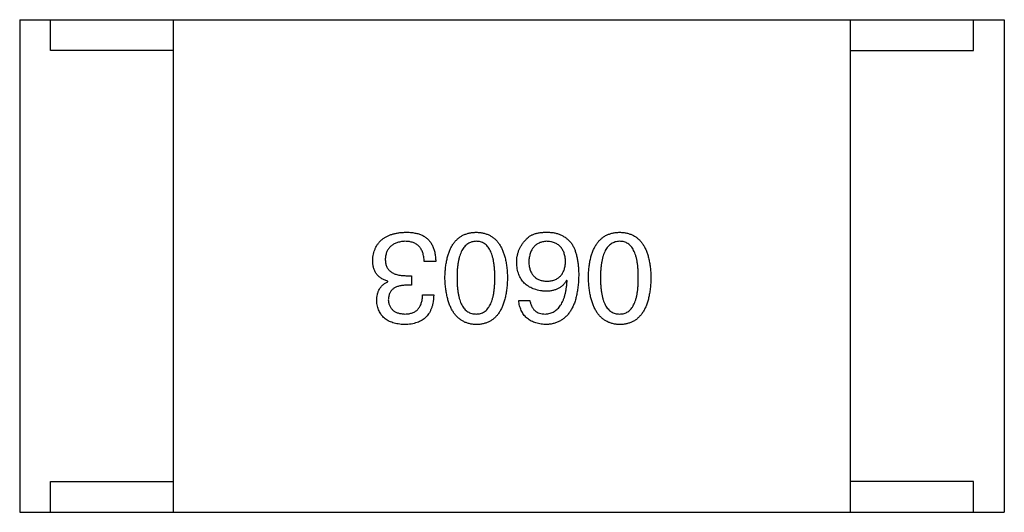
# Model space of a CAD drawing. Header units: millimetres. Extents: x 42 to 554, y 166 to 335.
# Tile 95 of 256: x 418.044 to 419.644, y 204.333 to 205.133. Entities that reach past the tile are written whole.
import ezdxf

# ---------------------------------------------------------------- set-up
doc = ezdxf.new("R2010")
doc.units = ezdxf.units.MM
doc.header["$LTSCALE"] = 30.734
doc.layers.get('0').update_dxf_attribs({"linetype": 'CONTINUOUS'})

msp = doc.modelspace()

# ---------------------------------------------------------------- linework, layer by layer
at = {"linetype": 'Continuous'}
for p, q in [((418.0442, 205.1334), (419.6442, 205.1334)), ((418.0442, 205.1334), (418.0442, 204.3334)), ((418.0942, 205.0834), (418.0942, 205.1334)), ((418.2942, 204.3334), (418.2942, 205.1334)), ((419.3942, 204.3334), (419.3942, 205.1334)), ((419.5942, 205.0834), (419.5942, 205.1334)), ((419.6442, 205.1334), (419.6442, 204.3334)), ((418.2942, 205.0834), (418.0942, 205.0834)), ((419.3942, 205.0834), (419.5942, 205.0834)), ((418.7203, 204.7407), (418.7014, 204.7407)), ((418.6424, 204.7079), (418.6424, 204.7087)), ((418.6719, 204.7177), (418.6809, 204.7177)), ((418.6809, 204.7177), (418.6809, 204.7022)), ((418.9337, 204.7095), (418.9329, 204.7104)), ((418.6809, 204.7022), (418.6711, 204.7022)), ((418.6989, 204.6866), (418.717, 204.6866)), ((418.8551, 204.6776), (418.8731, 204.6776)), ((418.0942, 204.3834), (418.2942, 204.3834)), ((418.0942, 204.3334), (418.0942, 204.3834)), ((419.5942, 204.3834), (419.3942, 204.3834)), ((419.5942, 204.3334), (419.5942, 204.3834)), ((418.0442, 204.3334), (419.6442, 204.3334))]:
    msp.add_line(p, q, dxfattribs=at)
for points, knots in [([(418.6178, 204.7423), (418.6179, 204.7441), (418.6182, 204.7476), (418.6191, 204.7527), (418.6203, 204.7574), (418.622, 204.7618), (418.624, 204.7658), (418.6264, 204.7696), (418.6292, 204.773), (418.6323, 204.776), (418.6359, 204.7787), (418.6398, 204.7811), (418.6441, 204.7831), (418.6488, 204.7848), (418.6538, 204.7862), (418.6592, 204.7873), (418.665, 204.7879), (418.669, 204.7881), (418.6711, 204.7882)], [0, 0, 0, 0, 0.068236, 0.132937, 0.194125, 0.253174, 0.310181, 0.365986, 0.421096, 0.476216, 0.532352, 0.590232, 0.649824, 0.71274, 0.778406, 0.848058, 0.921922, 1, 1, 1, 1]), ([(418.6711, 204.7882), (418.6725, 204.7882), (418.6752, 204.7882), (418.6792, 204.788), (418.6829, 204.7876), (418.6864, 204.787), (418.6897, 204.7864), (418.6927, 204.7855), (418.6955, 204.7845), (418.6973, 204.7837), (418.6981, 204.7833)], [0, 0, 0, 0, 0.15115, 0.29371, 0.429149, 0.55661, 0.677302, 0.791017, 0.898045, 1, 1, 1, 1]), ([(418.7352, 204.7145), (418.7353, 204.7174), (418.7355, 204.7231), (418.7363, 204.7314), (418.7374, 204.7391), (418.7389, 204.7463), (418.7407, 204.7529), (418.743, 204.7589), (418.7456, 204.7644), (418.7486, 204.7694), (418.752, 204.7737), (418.7557, 204.7775), (418.7598, 204.7808), (418.7644, 204.7834), (418.7693, 204.7855), (418.7745, 204.787), (418.7801, 204.788), (418.784, 204.7881), (418.786, 204.7882)], [0, 0, 0, 0, 0.08769, 0.170218, 0.24749, 0.319818, 0.387758, 0.451391, 0.511445, 0.568185, 0.622681, 0.67526, 0.726746, 0.778428, 0.830764, 0.884397, 0.940866, 1, 1, 1, 1]), ([(418.786, 204.7882), (418.788, 204.7881), (418.7919, 204.788), (418.7975, 204.787), (418.8028, 204.7855), (418.8077, 204.7834), (418.8122, 204.7808), (418.8163, 204.7775), (418.8201, 204.7738), (418.8234, 204.7694), (418.8265, 204.7644), (418.829, 204.7589), (418.8313, 204.7529), (418.8332, 204.7463), (418.8347, 204.7391), (418.8358, 204.7314), (418.8365, 204.7231), (418.8367, 204.7174), (418.8368, 204.7145)], [0, 0, 0, 0, 0.059135, 0.115606, 0.169241, 0.221578, 0.273261, 0.324749, 0.377329, 0.431642, 0.488541, 0.548597, 0.612232, 0.680174, 0.752504, 0.829777, 0.912307, 1, 1, 1, 1]), ([(418.8665, 204.7759), (418.8675, 204.777), (418.8694, 204.7791), (418.8728, 204.7817), (418.8767, 204.7839), (418.8811, 204.7857), (418.886, 204.787), (418.8914, 204.7879), (418.8972, 204.7883), (418.9013, 204.7883), (418.9034, 204.7882)], [0, 0, 0, 0, 0.105033, 0.21147, 0.321511, 0.438526, 0.563605, 0.698055, 0.843218, 1, 1, 1, 1]), ([(418.9034, 204.7882), (418.9055, 204.7881), (418.9095, 204.7879), (418.9153, 204.7868), (418.9207, 204.7852), (418.9258, 204.783), (418.9304, 204.7802), (418.9347, 204.7769), (418.9386, 204.773), (418.9408, 204.7701), (418.9419, 204.7686)], [0, 0, 0, 0, 0.137449, 0.267856, 0.393219, 0.514735, 0.63397, 0.753734, 0.874967, 1, 1, 1, 1]), ([(418.9683, 204.7145), (418.9684, 204.7174), (418.9686, 204.7231), (418.9694, 204.7314), (418.9705, 204.7391), (418.972, 204.7463), (418.9739, 204.7529), (418.9761, 204.7589), (418.9787, 204.7644), (418.9817, 204.7694), (418.9851, 204.7737), (418.9889, 204.7775), (418.993, 204.7808), (418.9975, 204.7834), (419.0024, 204.7855), (419.0077, 204.787), (419.0133, 204.788), (419.0172, 204.7881), (419.0192, 204.7882)], [0, 0, 0, 0, 0.08769, 0.170218, 0.24749, 0.319818, 0.387758, 0.451391, 0.511445, 0.568185, 0.622681, 0.67526, 0.726746, 0.778428, 0.830764, 0.884397, 0.940866, 1, 1, 1, 1]), ([(419.0192, 204.7882), (419.0212, 204.7881), (419.025, 204.788), (419.0307, 204.787), (419.0359, 204.7855), (419.0408, 204.7834), (419.0453, 204.7808), (419.0495, 204.7775), (419.0532, 204.7738), (419.0566, 204.7694), (419.0596, 204.7644), (419.0622, 204.7589), (419.0644, 204.7529), (419.0663, 204.7463), (419.0678, 204.7391), (419.0689, 204.7314), (419.0697, 204.7231), (419.0699, 204.7174), (419.07, 204.7145)], [0, 0, 0, 0, 0.059135, 0.115606, 0.169241, 0.221578, 0.273261, 0.324749, 0.377329, 0.431642, 0.488541, 0.548597, 0.612232, 0.680174, 0.752504, 0.829777, 0.912307, 1, 1, 1, 1]), ([(418.6703, 204.7735), (418.669, 204.7734), (418.6666, 204.7732), (418.6632, 204.7727), (418.66, 204.772), (418.6569, 204.7711), (418.6541, 204.77), (418.6516, 204.7687), (418.6492, 204.7672), (418.6471, 204.7655), (418.6452, 204.7636), (418.6435, 204.7615), (418.6421, 204.7592), (418.6409, 204.7567), (418.6398, 204.754), (418.6391, 204.7511), (418.6385, 204.748), (418.6384, 204.7459), (418.6383, 204.7448)], [0, 0, 0, 0, 0.076694, 0.149502, 0.218019, 0.283183, 0.345589, 0.405199, 0.462852, 0.519478, 0.575313, 0.630559, 0.687006, 0.744638, 0.804006, 0.866059, 0.931486, 1, 1, 1, 1]), ([(418.7014, 204.7407), (418.7014, 204.742), (418.7013, 204.7446), (418.7008, 204.7483), (418.7001, 204.7518), (418.6992, 204.755), (418.6981, 204.758), (418.6967, 204.7607), (418.6951, 204.7631), (418.6933, 204.7653), (418.6912, 204.7672), (418.6889, 204.7689), (418.6863, 204.7703), (418.6835, 204.7715), (418.6806, 204.7724), (418.6773, 204.773), (418.6739, 204.7734), (418.6715, 204.7735), (418.6703, 204.7735)], [0, 0, 0, 0, 0.07723, 0.149593, 0.217944, 0.282232, 0.34411, 0.402297, 0.458791, 0.513966, 0.568538, 0.623291, 0.679957, 0.737243, 0.798142, 0.86118, 0.928728, 1, 1, 1, 1]), ([(418.6981, 204.7833), (418.699, 204.7829), (418.7007, 204.7821), (418.7031, 204.7805), (418.7054, 204.7789), (418.7075, 204.777), (418.7095, 204.7749), (418.7113, 204.7727), (418.7129, 204.7703), (418.7144, 204.7677), (418.7157, 204.765), (418.7168, 204.762), (418.7178, 204.7589), (418.7186, 204.7556), (418.7193, 204.7521), (418.7198, 204.7485), (418.7201, 204.7446), (418.7202, 204.742), (418.7203, 204.7407)], [0, 0, 0, 0, 0.056906, 0.113264, 0.168825, 0.223843, 0.279195, 0.335267, 0.392098, 0.450414, 0.51054, 0.572219, 0.636652, 0.703156, 0.773102, 0.845505, 0.921063, 1, 1, 1, 1]), ([(418.786, 204.7735), (418.7848, 204.7734), (418.7823, 204.7732), (418.7787, 204.7725), (418.7754, 204.7712), (418.7723, 204.7695), (418.7695, 204.7674), (418.767, 204.7648), (418.7646, 204.7618), (418.7625, 204.7583), (418.7607, 204.7543), (418.7592, 204.7499), (418.7578, 204.7451), (418.7567, 204.7398), (418.7559, 204.7341), (418.7553, 204.728), (418.7549, 204.7214), (418.7549, 204.7168), (418.7549, 204.7145)], [0, 0, 0, 0, 0.050879, 0.099377, 0.146973, 0.193618, 0.240619, 0.289461, 0.34047, 0.395283, 0.453059, 0.515633, 0.582666, 0.655287, 0.732971, 0.815933, 0.905166, 1, 1, 1, 1]), ([(418.8163, 204.7145), (418.8163, 204.7168), (418.8163, 204.7215), (418.8159, 204.7281), (418.8153, 204.7344), (418.8145, 204.7402), (418.8134, 204.7455), (418.8122, 204.7503), (418.8106, 204.7547), (418.8089, 204.7587), (418.8069, 204.7622), (418.8046, 204.7652), (418.8021, 204.7677), (418.7993, 204.7698), (418.7964, 204.7715), (418.7931, 204.7727), (418.7896, 204.7733), (418.7872, 204.7734), (418.786, 204.7735)], [0, 0, 0, 0, 0.096457, 0.187288, 0.27178, 0.350132, 0.423455, 0.491343, 0.554037, 0.612253, 0.666313, 0.717038, 0.764921, 0.811214, 0.856775, 0.902988, 0.950234, 1, 1, 1, 1]), ([(418.8518, 204.739), (418.8518, 204.7408), (418.8519, 204.7442), (418.8526, 204.7493), (418.8538, 204.7542), (418.8554, 204.759), (418.8575, 204.7635), (418.86, 204.7679), (418.863, 204.7721), (418.8653, 204.7746), (418.8665, 204.7759)], [0, 0, 0, 0, 0.12904, 0.253809, 0.377066, 0.499122, 0.621469, 0.744665, 0.870607, 1, 1, 1, 1]), ([(418.9001, 204.7735), (418.899, 204.7734), (418.8969, 204.7732), (418.8938, 204.7726), (418.8909, 204.7719), (418.8882, 204.7708), (418.8857, 204.7695), (418.8834, 204.768), (418.8813, 204.7663), (418.8794, 204.7643), (418.8777, 204.762), (418.8762, 204.7596), (418.8749, 204.7569), (418.8738, 204.7539), (418.8729, 204.7507), (418.8722, 204.7473), (418.8717, 204.7437), (418.8715, 204.7412), (418.8714, 204.7399)], [0, 0, 0, 0, 0.066682, 0.130303, 0.190802, 0.248749, 0.30534, 0.361219, 0.415721, 0.471765, 0.528279, 0.586428, 0.64659, 0.710143, 0.776461, 0.846692, 0.921137, 1, 1, 1, 1]), ([(418.9313, 204.7407), (418.9312, 204.742), (418.931, 204.7445), (418.9305, 204.7481), (418.9297, 204.7515), (418.9288, 204.7547), (418.9276, 204.7576), (418.9262, 204.7603), (418.9246, 204.7627), (418.9227, 204.7649), (418.9207, 204.7669), (418.9184, 204.7685), (418.9159, 204.77), (418.9131, 204.7712), (418.9102, 204.7721), (418.907, 204.7728), (418.9037, 204.7733), (418.9013, 204.7734), (418.9001, 204.7735)], [0, 0, 0, 0, 0.076467, 0.148148, 0.216496, 0.280559, 0.342274, 0.401168, 0.458322, 0.514073, 0.569257, 0.62465, 0.68124, 0.739113, 0.799947, 0.862804, 0.929597, 1, 1, 1, 1]), ([(418.9419, 204.7686), (418.9428, 204.767), (418.9446, 204.7638), (418.9467, 204.7586), (418.9485, 204.7529), (418.95, 204.7467), (418.9512, 204.7401), (418.952, 204.7331), (418.9525, 204.7256), (418.9526, 204.7204), (418.9526, 204.7177)], [0, 0, 0, 0, 0.101889, 0.209155, 0.322694, 0.442863, 0.569758, 0.70479, 0.848502, 1, 1, 1, 1]), ([(419.0192, 204.7735), (419.0179, 204.7734), (419.0155, 204.7732), (419.0119, 204.7725), (419.0086, 204.7712), (419.0055, 204.7695), (419.0026, 204.7674), (419.0001, 204.7648), (418.9978, 204.7618), (418.9957, 204.7583), (418.9939, 204.7543), (418.9923, 204.7499), (418.991, 204.7451), (418.9899, 204.7398), (418.989, 204.7341), (418.9884, 204.728), (418.9881, 204.7214), (418.988, 204.7168), (418.988, 204.7145)], [0, 0, 0, 0, 0.050879, 0.099377, 0.146973, 0.193618, 0.240619, 0.289461, 0.34047, 0.395283, 0.453059, 0.515633, 0.582666, 0.655287, 0.732971, 0.815933, 0.905166, 1, 1, 1, 1]), ([(419.0495, 204.7145), (419.0495, 204.7168), (419.0494, 204.7215), (419.0491, 204.7281), (419.0485, 204.7344), (419.0477, 204.7402), (419.0466, 204.7455), (419.0454, 204.7503), (419.0438, 204.7547), (419.042, 204.7587), (419.04, 204.7622), (419.0378, 204.7652), (419.0353, 204.7677), (419.0325, 204.7698), (419.0295, 204.7715), (419.0263, 204.7727), (419.0228, 204.7733), (419.0204, 204.7734), (419.0192, 204.7735)], [0, 0, 0, 0, 0.096457, 0.187288, 0.27178, 0.350132, 0.423455, 0.491343, 0.554037, 0.612253, 0.666313, 0.717038, 0.764921, 0.811214, 0.856775, 0.902988, 0.950234, 1, 1, 1, 1]), ([(418.6424, 204.7087), (418.6414, 204.709), (418.6394, 204.7097), (418.6366, 204.7108), (418.6341, 204.7121), (418.6316, 204.7135), (418.6294, 204.7151), (418.6274, 204.7169), (418.6255, 204.7187), (418.6239, 204.7208), (418.6225, 204.723), (418.6212, 204.7253), (418.6202, 204.7278), (418.6193, 204.7304), (418.6186, 204.7332), (418.6182, 204.7361), (418.6178, 204.7392), (418.6178, 204.7413), (418.6178, 204.7423)], [0, 0, 0, 0, 0.069445, 0.136039, 0.200011, 0.261745, 0.322328, 0.381403, 0.438864, 0.496655, 0.554398, 0.612391, 0.672266, 0.733005, 0.79604, 0.861293, 0.928785, 1, 1, 1, 1]), ([(418.6383, 204.7448), (418.6383, 204.7437), (418.6384, 204.7416), (418.6387, 204.7385), (418.6394, 204.7356), (418.6403, 204.733), (418.6415, 204.7305), (418.643, 204.7283), (418.6447, 204.7262), (418.6467, 204.7245), (418.6489, 204.7229), (418.6514, 204.7215), (418.6542, 204.7203), (418.6573, 204.7194), (418.6605, 204.7186), (418.6641, 204.7181), (418.6679, 204.7178), (418.6705, 204.7177), (418.6719, 204.7177)], [0, 0, 0, 0, 0.066518, 0.129194, 0.188613, 0.245254, 0.300032, 0.353805, 0.407079, 0.461108, 0.516272, 0.574141, 0.634837, 0.699275, 0.767504, 0.840272, 0.917505, 1, 1, 1, 1]), ([(418.8985, 204.6923), (418.8967, 204.6925), (418.8931, 204.6928), (418.888, 204.6937), (418.8832, 204.6949), (418.8787, 204.6964), (418.8746, 204.6982), (418.8708, 204.7003), (418.8673, 204.7028), (418.8642, 204.7056), (418.8614, 204.7087), (418.859, 204.7121), (418.8569, 204.7158), (418.8552, 204.7199), (418.8539, 204.7242), (418.8528, 204.7289), (418.852, 204.7339), (418.8519, 204.7373), (418.8518, 204.739)], [0, 0, 0, 0, 0.074228, 0.144548, 0.211288, 0.274576, 0.335162, 0.393915, 0.450599, 0.506657, 0.562409, 0.618617, 0.676096, 0.735061, 0.79654, 0.860906, 0.928473, 1, 1, 1, 1]), ([(418.8714, 204.7399), (418.8715, 204.7386), (418.8717, 204.7363), (418.8722, 204.7328), (418.873, 204.7296), (418.8738, 204.7266), (418.875, 204.7238), (418.8763, 204.7213), (418.8779, 204.719), (418.8796, 204.7169), (418.8816, 204.7151), (418.8837, 204.7134), (418.8861, 204.7121), (418.8887, 204.7109), (418.8915, 204.71), (418.8944, 204.7093), (418.8976, 204.7089), (418.8998, 204.7088), (418.901, 204.7087)], [0, 0, 0, 0, 0.076288, 0.14871, 0.216387, 0.281386, 0.342528, 0.402111, 0.4591, 0.514852, 0.569974, 0.625644, 0.682226, 0.740156, 0.800362, 0.863471, 0.930116, 1, 1, 1, 1]), ([(418.901, 204.7087), (418.9021, 204.7088), (418.9044, 204.7089), (418.9077, 204.7093), (418.9107, 204.71), (418.9136, 204.711), (418.9163, 204.7121), (418.9187, 204.7136), (418.9209, 204.7152), (418.9229, 204.7171), (418.9247, 204.7192), (418.9263, 204.7216), (418.9277, 204.7242), (418.9288, 204.727), (418.9298, 204.7301), (418.9305, 204.7334), (418.931, 204.737), (418.9312, 204.7394), (418.9313, 204.7407)], [0, 0, 0, 0, 0.070453, 0.136523, 0.199866, 0.260392, 0.318446, 0.374657, 0.430182, 0.485556, 0.541071, 0.598396, 0.657208, 0.718642, 0.783247, 0.851631, 0.923928, 1, 1, 1, 1]), ([(418.6244, 204.6768), (418.6244, 204.6786), (418.6245, 204.6821), (418.6253, 204.6872), (418.6268, 204.6919), (418.6287, 204.696), (418.6313, 204.6997), (418.6344, 204.703), (418.6382, 204.7058), (418.641, 204.7072), (418.6424, 204.7079)], [0, 0, 0, 0, 0.143686, 0.277942, 0.40333, 0.521785, 0.638573, 0.755208, 0.874773, 1, 1, 1, 1]), ([(418.786, 204.6382), (418.7841, 204.6383), (418.7802, 204.6386), (418.7747, 204.6397), (418.7695, 204.6413), (418.7647, 204.6435), (418.7602, 204.6463), (418.7561, 204.6496), (418.7524, 204.6536), (418.749, 204.6581), (418.746, 204.6632), (418.7433, 204.6689), (418.7411, 204.6751), (418.7392, 204.6819), (418.7376, 204.6892), (418.7364, 204.6971), (418.7356, 204.7056), (418.7353, 204.7114), (418.7352, 204.7145)], [0, 0, 0, 0, 0.057415, 0.112361, 0.16496, 0.216437, 0.267441, 0.318839, 0.371478, 0.426325, 0.483626, 0.544235, 0.608673, 0.677374, 0.750405, 0.828394, 0.911525, 1, 1, 1, 1]), ([(418.7549, 204.7145), (418.7549, 204.7121), (418.7549, 204.7075), (418.7553, 204.7008), (418.7559, 204.6945), (418.7567, 204.6888), (418.7578, 204.6834), (418.7591, 204.6786), (418.7607, 204.6742), (418.7625, 204.6702), (418.7646, 204.6668), (418.7669, 204.6637), (418.7695, 204.6612), (418.7723, 204.659), (418.7754, 204.6574), (418.7787, 204.6563), (418.7823, 204.6556), (418.7848, 204.6555), (418.786, 204.6554)], [0, 0, 0, 0, 0.095719, 0.185854, 0.269738, 0.347952, 0.420315, 0.487894, 0.550245, 0.608186, 0.662454, 0.713283, 0.761375, 0.808209, 0.854301, 0.901312, 0.949396, 1, 1, 1, 1]), ([(418.786, 204.6554), (418.7872, 204.6555), (418.7896, 204.6556), (418.7931, 204.6563), (418.7964, 204.6574), (418.7994, 204.6591), (418.8021, 204.6612), (418.8046, 204.6637), (418.8069, 204.6668), (418.8089, 204.6703), (418.8106, 204.6742), (418.8122, 204.6786), (418.8134, 204.6835), (418.8146, 204.6888), (418.8153, 204.6945), (418.8159, 204.7008), (418.8163, 204.7075), (418.8163, 204.7121), (418.8163, 204.7145)], [0, 0, 0, 0, 0.049764, 0.097007, 0.143217, 0.188577, 0.235116, 0.282997, 0.333719, 0.387776, 0.445989, 0.508679, 0.576563, 0.649481, 0.728235, 0.812722, 0.903548, 1, 1, 1, 1]), ([(418.8368, 204.7145), (418.8367, 204.7114), (418.8365, 204.7055), (418.8358, 204.6969), (418.8347, 204.689), (418.8331, 204.6816), (418.8313, 204.6747), (418.829, 204.6685), (418.8264, 204.6628), (418.8234, 204.6577), (418.8201, 204.6532), (418.8163, 204.6493), (418.8122, 204.6459), (418.8077, 204.6432), (418.8028, 204.6411), (418.7975, 204.6395), (418.7919, 204.6385), (418.788, 204.6383), (418.786, 204.6382)], [0, 0, 0, 0, 0.088823, 0.172287, 0.250296, 0.323438, 0.392244, 0.456221, 0.516635, 0.573871, 0.628, 0.680335, 0.731489, 0.782557, 0.834044, 0.886738, 0.942089, 1, 1, 1, 1]), ([(418.9526, 204.7177), (418.9525, 204.7146), (418.9523, 204.7085), (418.9515, 204.6996), (418.9503, 204.6914), (418.9487, 204.6837), (418.9468, 204.6766), (418.9444, 204.6701), (418.9416, 204.6642), (418.9384, 204.659), (418.9348, 204.6542), (418.9308, 204.6501), (418.9264, 204.6466), (418.9216, 204.6437), (418.9164, 204.6414), (418.9108, 204.6397), (418.9048, 204.6386), (418.9006, 204.6384), (418.8985, 204.6382)], [0, 0, 0, 0, 0.087517, 0.169686, 0.246944, 0.319347, 0.387088, 0.450961, 0.511075, 0.567974, 0.622351, 0.675039, 0.726853, 0.778688, 0.83093, 0.884738, 0.941043, 1, 1, 1, 1]), ([(418.9329, 204.7104), (418.9321, 204.7089), (418.9304, 204.7061), (418.9272, 204.7024), (418.9235, 204.6993), (418.9194, 204.6967), (418.9148, 204.6948), (418.9098, 204.6933), (418.9043, 204.6925), (418.9005, 204.6924), (418.8985, 204.6923)], [0, 0, 0, 0, 0.122276, 0.239997, 0.35611, 0.473903, 0.59404, 0.720428, 0.855383, 1, 1, 1, 1]), ([(418.8985, 204.6554), (418.8998, 204.6555), (418.9023, 204.6557), (418.906, 204.6566), (418.9095, 204.6577), (418.9127, 204.6594), (418.9157, 204.6614), (418.9185, 204.6638), (418.921, 204.6666), (418.9234, 204.6698), (418.9255, 204.6734), (418.9273, 204.6774), (418.929, 204.6818), (418.9304, 204.6866), (418.9316, 204.6918), (418.9325, 204.6973), (418.9333, 204.7033), (418.9336, 204.7074), (418.9337, 204.7095)], [0, 0, 0, 0, 0.054741, 0.107075, 0.158339, 0.208382, 0.258772, 0.310045, 0.362765, 0.417822, 0.475982, 0.537466, 0.602901, 0.673037, 0.747247, 0.826291, 0.910782, 1, 1, 1, 1]), ([(419.0192, 204.6382), (419.0172, 204.6383), (419.0134, 204.6386), (419.0078, 204.6397), (419.0027, 204.6413), (418.9978, 204.6435), (418.9933, 204.6463), (418.9892, 204.6496), (418.9855, 204.6536), (418.9822, 204.6581), (418.9791, 204.6632), (418.9765, 204.6689), (418.9742, 204.6751), (418.9723, 204.6819), (418.9708, 204.6892), (418.9696, 204.6971), (418.9687, 204.7056), (418.9685, 204.7114), (418.9683, 204.7145)], [0, 0, 0, 0, 0.057415, 0.112361, 0.16496, 0.216437, 0.267441, 0.318839, 0.371478, 0.426325, 0.483626, 0.544235, 0.608673, 0.677374, 0.750405, 0.828394, 0.911525, 1, 1, 1, 1]), ([(418.988, 204.7145), (418.988, 204.7121), (418.9881, 204.7075), (418.9884, 204.7008), (418.989, 204.6945), (418.9899, 204.6888), (418.991, 204.6834), (418.9923, 204.6786), (418.9939, 204.6742), (418.9957, 204.6702), (418.9978, 204.6668), (419.0001, 204.6637), (419.0027, 204.6612), (419.0055, 204.659), (419.0086, 204.6574), (419.0119, 204.6563), (419.0155, 204.6556), (419.0179, 204.6555), (419.0192, 204.6554)], [0, 0, 0, 0, 0.095719, 0.185854, 0.269738, 0.347952, 0.420315, 0.487894, 0.550245, 0.608186, 0.662454, 0.713283, 0.761375, 0.808209, 0.854301, 0.901312, 0.949396, 1, 1, 1, 1]), ([(419.0192, 204.6554), (419.0204, 204.6555), (419.0228, 204.6556), (419.0263, 204.6563), (419.0295, 204.6574), (419.0325, 204.6591), (419.0352, 204.6612), (419.0378, 204.6637), (419.04, 204.6668), (419.042, 204.6703), (419.0438, 204.6742), (419.0454, 204.6786), (419.0466, 204.6835), (419.0477, 204.6888), (419.0485, 204.6945), (419.0491, 204.7008), (419.0494, 204.7075), (419.0495, 204.7121), (419.0495, 204.7145)], [0, 0, 0, 0, 0.049764, 0.097007, 0.143217, 0.188577, 0.235116, 0.282997, 0.333719, 0.387776, 0.445989, 0.508679, 0.576563, 0.649481, 0.728235, 0.812722, 0.903548, 1, 1, 1, 1]), ([(419.07, 204.7145), (419.0699, 204.7114), (419.0697, 204.7055), (419.0689, 204.6969), (419.0678, 204.689), (419.0663, 204.6816), (419.0645, 204.6747), (419.0622, 204.6685), (419.0596, 204.6628), (419.0566, 204.6577), (419.0532, 204.6532), (419.0495, 204.6493), (419.0453, 204.6459), (419.0408, 204.6432), (419.0359, 204.6411), (419.0307, 204.6395), (419.025, 204.6385), (419.0212, 204.6383), (419.0192, 204.6382)], [0, 0, 0, 0, 0.088823, 0.172287, 0.250296, 0.323438, 0.392244, 0.456221, 0.516635, 0.573871, 0.628, 0.680335, 0.731489, 0.782557, 0.834044, 0.886738, 0.942089, 1, 1, 1, 1]), ([(418.6711, 204.7022), (418.67, 204.7021), (418.6679, 204.702), (418.6648, 204.7017), (418.6619, 204.7011), (418.6592, 204.7004), (418.6567, 204.6995), (418.6545, 204.6985), (418.6524, 204.6973), (418.6506, 204.6959), (418.6489, 204.6943), (418.6475, 204.6925), (418.6462, 204.6906), (418.6452, 204.6885), (418.6444, 204.6862), (418.6438, 204.6838), (418.6434, 204.6811), (418.6433, 204.6793), (418.6432, 204.6784)], [0, 0, 0, 0, 0.079415, 0.154091, 0.22508, 0.29186, 0.355026, 0.415127, 0.472418, 0.528511, 0.583551, 0.638361, 0.693547, 0.750023, 0.807857, 0.868401, 0.932259, 1, 1, 1, 1]), ([(418.6694, 204.6382), (418.6677, 204.6383), (418.6644, 204.6385), (418.6595, 204.6392), (418.6549, 204.64), (418.6507, 204.6412), (418.6468, 204.6426), (418.6431, 204.6443), (418.6398, 204.6463), (418.6368, 204.6486), (418.6341, 204.6512), (418.6318, 204.654), (418.6298, 204.6571), (418.628, 204.6605), (418.6266, 204.6642), (418.6255, 204.6681), (418.6247, 204.6723), (418.6245, 204.6753), (418.6244, 204.6768)], [0, 0, 0, 0, 0.077845, 0.151584, 0.221397, 0.287366, 0.350104, 0.410398, 0.467998, 0.524388, 0.579979, 0.635152, 0.690917, 0.747936, 0.806661, 0.867861, 0.932479, 1, 1, 1, 1]), ([(418.6432, 204.6784), (418.6433, 204.6775), (418.6435, 204.6758), (418.644, 204.6732), (418.6446, 204.6709), (418.6455, 204.6687), (418.6465, 204.6666), (418.6478, 204.6648), (418.6492, 204.6631), (418.6508, 204.6615), (418.6526, 204.6602), (418.6545, 204.659), (418.6567, 204.658), (418.6591, 204.6571), (418.6616, 204.6565), (418.6643, 204.656), (418.6672, 204.6556), (418.6692, 204.6555), (418.6703, 204.6554)], [0, 0, 0, 0, 0.067655, 0.132224, 0.194132, 0.253145, 0.309858, 0.366002, 0.421361, 0.47702, 0.532632, 0.590536, 0.65067, 0.713258, 0.779588, 0.848803, 0.921949, 1, 1, 1, 1]), ([(418.717, 204.6866), (418.7169, 204.6847), (418.7168, 204.6809), (418.7161, 204.6755), (418.7152, 204.6705), (418.7138, 204.6658), (418.7121, 204.6615), (418.71, 204.6575), (418.7076, 204.6539), (418.7047, 204.6507), (418.7016, 204.6478), (418.698, 204.6453), (418.6941, 204.6432), (418.6899, 204.6415), (418.6853, 204.6401), (418.6803, 204.6391), (418.675, 204.6384), (418.6713, 204.6383), (418.6694, 204.6382)], [0, 0, 0, 0, 0.074804, 0.144899, 0.211458, 0.274554, 0.334363, 0.392059, 0.448123, 0.503024, 0.558154, 0.613471, 0.670844, 0.729926, 0.792003, 0.857405, 0.926768, 1, 1, 1, 1]), ([(418.6703, 204.6554), (418.6714, 204.6555), (418.6736, 204.6555), (418.6768, 204.6559), (418.6797, 204.6565), (418.6825, 204.6573), (418.685, 204.6584), (418.6874, 204.6598), (418.6895, 204.6613), (418.6914, 204.6632), (418.6931, 204.6653), (418.6946, 204.6676), (418.6959, 204.6702), (418.6969, 204.673), (418.6978, 204.676), (418.6983, 204.6794), (418.6988, 204.6829), (418.6989, 204.6853), (418.6989, 204.6866)], [0, 0, 0, 0, 0.069877, 0.136363, 0.198671, 0.257968, 0.315462, 0.370709, 0.425568, 0.479847, 0.535753, 0.592303, 0.651386, 0.713311, 0.778642, 0.84836, 0.921866, 1, 1, 1, 1]), ([(418.8985, 204.6382), (418.8969, 204.6384), (418.8938, 204.6386), (418.8893, 204.6393), (418.885, 204.6403), (418.8811, 204.6415), (418.8774, 204.643), (418.8739, 204.6448), (418.8708, 204.6469), (418.8679, 204.6492), (418.8653, 204.6518), (418.863, 204.6547), (418.861, 204.6579), (418.8592, 204.6613), (418.8577, 204.665), (418.8566, 204.6689), (418.8556, 204.6732), (418.8552, 204.6761), (418.8551, 204.6776)], [0, 0, 0, 0, 0.073784, 0.144317, 0.211047, 0.274818, 0.336501, 0.395724, 0.453465, 0.510016, 0.566585, 0.622844, 0.680328, 0.739335, 0.800408, 0.863904, 0.93053, 1, 1, 1, 1]), ([(418.8731, 204.6776), (418.8735, 204.6758), (418.8742, 204.6725), (418.876, 204.6679), (418.8784, 204.6641), (418.8814, 204.6609), (418.8849, 204.6584), (418.889, 204.6567), (418.8935, 204.6556), (418.8968, 204.6555), (418.8985, 204.6554)], [0, 0, 0, 0, 0.1439, 0.274233, 0.394478, 0.509388, 0.621911, 0.738504, 0.863414, 1, 1, 1, 1])]:
    msp.add_open_spline(points, degree=3, knots=knots, dxfattribs=at)

doc.saveas('drawing.dxf')
